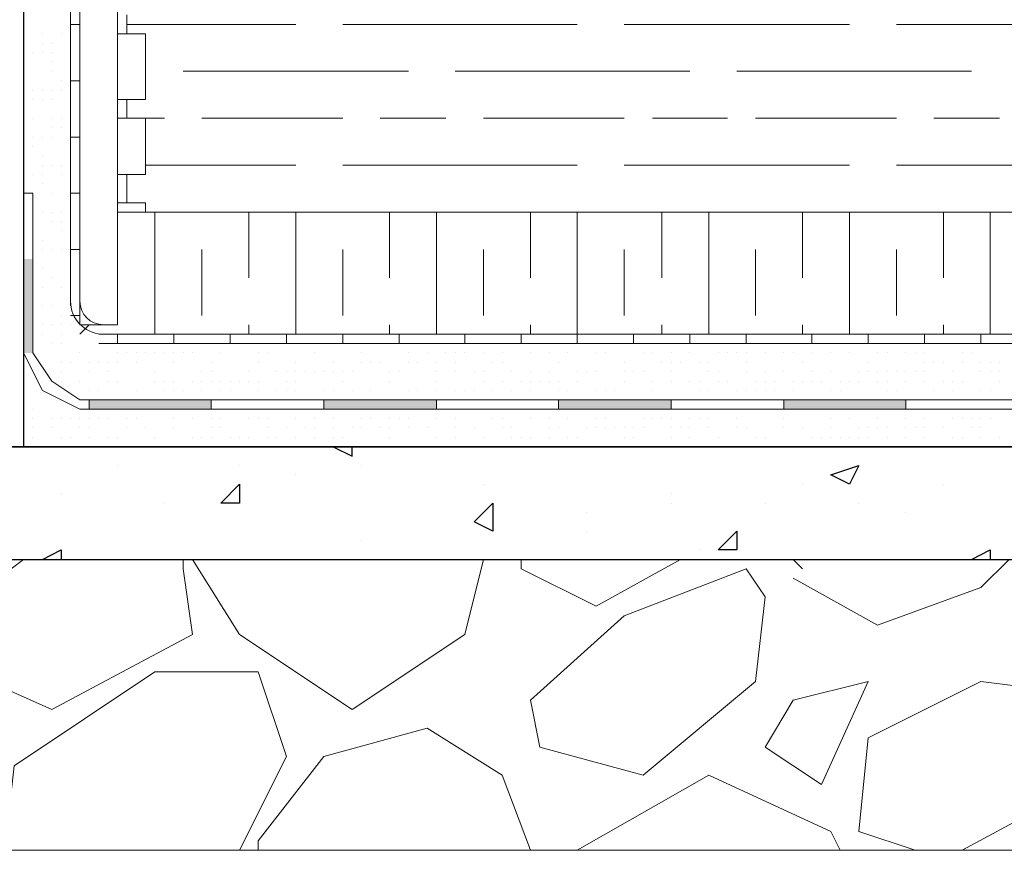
# Model space of a CAD drawing. Header units: metres. Extents: x 5.7 to 89.8, y 4 to 63.5.
# Tile 249 of 256: x 45.9 to 46.9, y 10.8 to 11.7. Entities that reach past the tile are written whole.
import ezdxf

# ---------------------------------------------------------------- set-up
doc = ezdxf.new("R2010")
doc.units = ezdxf.units.M
doc.header["$MEASUREMENT"] = 0
for name, color, linetype in [('PDF17_furn', 7, 'Continuous'), ('PDF17_hatch', 7, 'Continuous'), ('PDF17_hatch-borshi', 7, 'Continuous'), ('PDF17_hatch-plan', 7, 'Continuous'), ('PDF17_Isogam', 7, 'Continuous'), ('PDF17_kaff', 7, 'Continuous'), ('PDF17_wall', 7, 'Continuous')]:
    doc.layers.add(name, color=color, linetype=linetype)

msp = doc.modelspace()

# ---------------------------------------------------------------- linework, layer by layer
at = {"layer": 'PDF17_furn', "lineweight": 18}
msp.add_lwpolyline([(46.0596, 11.4964), (50.7982, 11.4964)], dxfattribs=at)
at = {"layer": 'PDF17_hatch', "lineweight": 25}
for points in [[(46.2522, 11.2557), (46.2715, 11.246), (46.2715, 11.2557)], [(46.0307, 11.2364), (46.0307, 11.2364)], [(46.1559, 11.2364), (46.1559, 11.2364)], [(46.2137, 11.2268), (46.2137, 11.2268)], [(46.2811, 11.2364), (46.2811, 11.2364)], [(46.4063, 11.2171), (46.4063, 11.2171)], [(46.7338, 11.2171), (46.7338, 11.2171)], [(46.8783, 11.2171), (46.8783, 11.2171)], [(45.9729, 11.2075), (45.9729, 11.2075)], [(46.599, 11.2075), (46.599, 11.2075)], [(46.0789, 11.1979), (46.0789, 11.1979)], [(46.599, 11.1979), (46.599, 11.1979)], [(46.6953, 11.1979), (46.6953, 11.1979)], [(46.7916, 11.1979), (46.7916, 11.1979)], [(46.5123, 11.1882), (46.5123, 11.1882)], [(46.8397, 11.1882), (46.8397, 11.1882)], [(46.5123, 11.169), (46.5123, 11.169)], [(46.2811, 11.1594), (46.2811, 11.1594)], [(45.9537, 11.1401), (45.9729, 11.1497), (45.9729, 11.1401)], [(46.6278, 11.1497), (46.6278, 11.1497)], [(46.9072, 11.1401), (46.9264, 11.1497), (46.9264, 11.1401)], [(45.9537, 11.1401), (45.9537, 11.1401)], [(46.1463, 11.1401), (46.1463, 11.1401)], [(46.3293, 11.1401), (46.3293, 11.1401)]]:
    msp.add_lwpolyline(points, dxfattribs=at)
for points in [[(46.7916, 11.2364), (46.7819, 11.2171), (46.7627, 11.2268)], [(46.1559, 11.2171), (46.1559, 11.1979), (46.1367, 11.1979)], [(46.416, 11.1979), (46.416, 11.169), (46.3967, 11.1786)], [(46.6664, 11.169), (46.6664, 11.1497), (46.6471, 11.1497)]]:
    msp.add_lwpolyline(points, close=True, dxfattribs=at)
at = {"layer": 'PDF17_hatch-borshi', "lineweight": 18}
for points in [[(46.2137, 11.6891), (46.0403, 11.6891)], [(46.5026, 11.6891), (46.2619, 11.6891)], [(46.7819, 11.6891), (46.5508, 11.6891)], [(47.0709, 11.6891), (46.8301, 11.6891)], [(45.9344, 11.6794), (45.9344, 11.6794)], [(45.9344, 11.6794), (45.9344, 11.6794)], [(45.9537, 11.6794), (45.9537, 11.6794)], [(45.9729, 11.6794), (45.9729, 11.6794)], [(45.9537, 11.6698), (45.9537, 11.6698)], [(45.9633, 11.6698), (45.9633, 11.6698)], [(45.9633, 11.6698), (45.9633, 11.6698)], [(45.9344, 11.6602), (45.9344, 11.6602)], [(45.944, 11.6602), (45.944, 11.6602)], [(45.9537, 11.6602), (45.9537, 11.6602)], [(45.9537, 11.6602), (45.9537, 11.6602)], [(45.9633, 11.6602), (45.9633, 11.6602)], [(45.9344, 11.6505), (45.9344, 11.6505)], [(45.9633, 11.6505), (45.9633, 11.6505)], [(45.9633, 11.6409), (45.9633, 11.6409)], [(45.9633, 11.6409), (45.9633, 11.6409)], [(45.9826, 11.6505), (45.9826, 11.6505)], [(46.3293, 11.6409), (46.0981, 11.6409)], [(46.6182, 11.6409), (46.3774, 11.6409)], [(46.9072, 11.6409), (46.6664, 11.6409)], [(45.9729, 11.6313), (45.9729, 11.6313)], [(45.9344, 11.6216), (45.9344, 11.6216)], [(45.944, 11.6216), (45.944, 11.6216)], [(45.9537, 11.6216), (45.9537, 11.6216)], [(45.9633, 11.6216), (45.9633, 11.6216)], [(45.9729, 11.6216), (45.9729, 11.6216)], [(45.944, 11.612), (45.944, 11.612)], [(45.9537, 11.612), (45.9537, 11.612)], [(45.9633, 11.612), (45.9633, 11.612)], [(45.9344, 11.5928), (45.9344, 11.5928)], [(45.944, 11.5928), (45.944, 11.5928)], [(45.9633, 11.5928), (45.9633, 11.5928)], [(45.9729, 11.5928), (45.9729, 11.5928)], [(46.0789, 11.5928), (46.0403, 11.5928)], [(46.2619, 11.5928), (46.1174, 11.5928)], [(46.3678, 11.5928), (46.3004, 11.5928)], [(46.5508, 11.5928), (46.4063, 11.5928)], [(46.6567, 11.5928), (46.5797, 11.5928)], [(46.8301, 11.5928), (46.6856, 11.5928)], [(46.936, 11.5928), (46.8686, 11.5928)], [(45.9633, 11.5831), (45.9633, 11.5831)], [(45.9729, 11.5831), (45.9729, 11.5831)], [(45.9344, 11.5735), (45.9344, 11.5735)], [(45.944, 11.5735), (45.944, 11.5735)], [(45.9537, 11.5735), (45.9537, 11.5735)], [(45.9633, 11.5735), (45.9633, 11.5735)], [(45.9344, 11.5639), (45.9344, 11.5639)], [(45.944, 11.5639), (45.944, 11.5639)], [(45.944, 11.5639), (45.944, 11.5639)], [(45.9537, 11.5542), (45.9537, 11.5542)], [(45.9537, 11.5542), (45.9537, 11.5542)], [(45.9537, 11.5446), (45.9537, 11.5446)], [(45.9633, 11.5446), (45.9633, 11.5446)], [(45.9729, 11.5446), (45.9729, 11.5446)], [(46.2137, 11.5446), (46.0596, 11.5446)], [(46.5026, 11.5446), (46.2619, 11.5446)], [(46.7819, 11.5446), (46.5508, 11.5446)], [(47.0709, 11.5446), (46.8301, 11.5446)], [(45.944, 11.535), (45.944, 11.535)], [(45.944, 11.535), (45.944, 11.535)], [(45.9537, 11.535), (45.9537, 11.535)], [(45.9729, 11.535), (45.9729, 11.535)], [(45.9729, 11.535), (45.9729, 11.535)], [(45.9537, 11.5253), (45.9537, 11.5253)], [(45.9633, 11.5157), (45.9633, 11.5157)], [(45.9633, 11.5157), (45.9633, 11.5157)], [(45.9537, 11.4964), (45.9537, 11.4964)], [(45.9633, 11.4964), (45.9633, 11.4964)], [(45.9729, 11.4964), (45.9729, 11.4964)], [(46.0692, 11.3712), (46.0692, 11.4964)], [(46.3293, 11.4964), (46.0981, 11.4964)], [(46.1656, 11.429), (46.1656, 11.4964)], [(46.2137, 11.3712), (46.2137, 11.4964)], [(46.31, 11.429), (46.31, 11.4964)], [(46.3582, 11.3712), (46.3582, 11.4964)], [(46.6182, 11.4964), (46.3774, 11.4964)], [(46.4545, 11.429), (46.4545, 11.4964)], [(46.5026, 11.3712), (46.5026, 11.4964)], [(46.5893, 11.429), (46.5893, 11.4964)], [(46.6375, 11.3712), (46.6375, 11.4964)], [(46.9072, 11.4964), (46.6664, 11.4964)], [(46.7338, 11.429), (46.7338, 11.4964)], [(46.7819, 11.3712), (46.7819, 11.4964)], [(46.8783, 11.429), (46.8783, 11.4964)], [(46.9264, 11.3712), (46.9264, 11.4964)], [(45.9633, 11.4868), (45.9633, 11.4868)], [(45.9729, 11.4868), (45.9729, 11.4868)], [(45.944, 11.4772), (45.944, 11.4772)], [(45.9729, 11.4772), (45.9729, 11.4772)], [(45.9729, 11.4772), (45.9729, 11.4772)], [(45.9537, 11.4675), (45.9537, 11.4675)], [(45.9537, 11.4579), (45.9537, 11.4579)], [(45.9633, 11.4579), (45.9633, 11.4579)], [(45.9729, 11.4579), (45.9729, 11.4579)], [(46.1174, 11.3905), (46.1174, 11.4579)], [(46.2619, 11.3905), (46.2619, 11.4579)], [(46.4063, 11.3905), (46.4063, 11.4579)], [(46.5508, 11.3905), (46.5508, 11.4579)], [(46.6856, 11.3905), (46.6856, 11.4579)], [(46.8301, 11.3905), (46.8301, 11.4579)], [(45.944, 11.4483), (45.944, 11.4483)], [(45.9537, 11.4387), (45.9537, 11.4387)], [(45.9633, 11.429), (45.9633, 11.429)], [(45.9633, 11.429), (45.9633, 11.429)], [(45.9537, 11.4194), (45.9537, 11.4194)], [(45.9729, 11.4194), (45.9729, 11.4194)], [(45.9729, 11.4194), (45.9729, 11.4194)], [(45.944, 11.4098), (45.944, 11.4098)], [(45.944, 11.4098), (45.944, 11.4098)], [(45.9537, 11.4001), (45.9537, 11.4001)], [(45.9633, 11.4001), (45.9633, 11.4001)], [(45.9729, 11.3905), (45.9729, 11.3905)], [(45.944, 11.3809), (45.944, 11.3809)], [(45.9537, 11.3809), (45.9537, 11.3809)], [(45.9633, 11.3809), (45.9633, 11.3809)], [(45.9729, 11.3809), (45.9729, 11.3809)], [(45.9826, 11.3809), (45.9826, 11.3809)], [(46.1656, 11.3712), (46.1656, 11.3809)], [(46.31, 11.3712), (46.31, 11.3809)], [(46.4545, 11.3712), (46.4545, 11.3809)], [(46.5893, 11.3712), (46.5893, 11.3809)], [(46.7338, 11.3712), (46.7338, 11.3809)], [(46.8783, 11.3712), (46.8783, 11.3809)], [(45.9537, 11.3712), (45.9537, 11.3712)], [(45.9729, 11.3712), (45.9729, 11.3712)], [(46.0018, 11.3712), (46.0018, 11.3712)], [(46.0115, 11.3712), (46.0115, 11.3712)], [(45.9633, 11.3616), (45.9633, 11.3616)], [(45.9729, 11.3616), (45.9729, 11.3616)], [(46.0115, 11.3616), (46.0115, 11.3616)], [(46.0981, 11.3616), (46.0981, 11.3616)], [(46.1078, 11.3616), (46.1078, 11.3616)], [(46.127, 11.3616), (46.127, 11.3616)], [(46.1463, 11.3616), (46.1463, 11.3616)], [(46.1559, 11.3616), (46.1559, 11.3616)], [(46.1559, 11.3616), (46.1559, 11.3616)], [(46.1559, 11.3616), (46.1559, 11.3616)], [(46.1944, 11.3616), (46.1944, 11.3616)], [(46.2233, 11.3616), (46.2233, 11.3616)], [(46.233, 11.3616), (46.233, 11.3616)], [(46.2715, 11.3616), (46.2715, 11.3616)], [(46.2811, 11.3616), (46.2811, 11.3616)], [(46.31, 11.3616), (46.31, 11.3616)], [(46.3485, 11.3616), (46.3485, 11.3616)], [(46.3485, 11.3616), (46.3485, 11.3616)], [(46.3967, 11.3616), (46.3967, 11.3616)], [(46.4063, 11.3616), (46.4063, 11.3616)], [(46.416, 11.3616), (46.416, 11.3616)], [(46.4256, 11.3616), (46.4256, 11.3616)], [(46.4352, 11.3616), (46.4352, 11.3616)], [(46.4449, 11.3616), (46.4449, 11.3616)], [(46.4545, 11.3616), (46.4545, 11.3616)], [(46.4738, 11.3616), (46.4738, 11.3616)], [(46.4738, 11.3616), (46.4738, 11.3616)], [(46.5123, 11.3616), (46.5123, 11.3616)], [(46.5315, 11.3616), (46.5315, 11.3616)], [(46.7242, 11.3616), (46.7242, 11.3616)], [(46.7338, 11.3616), (46.7338, 11.3616)], [(46.7531, 11.3616), (46.7531, 11.3616)], [(45.944, 11.352), (45.944, 11.352)], [(45.9922, 11.352), (45.9922, 11.352)], [(45.9922, 11.352), (45.9922, 11.352)], [(45.9922, 11.352), (45.9922, 11.352)], [(46.0307, 11.352), (46.0307, 11.352)], [(46.0403, 11.352), (46.0403, 11.352)], [(46.0403, 11.352), (46.0403, 11.352)], [(46.05, 11.352), (46.05, 11.352)], [(46.0596, 11.352), (46.0596, 11.352)], [(46.0692, 11.352), (46.0692, 11.352)], [(46.0692, 11.352), (46.0692, 11.352)], [(46.0789, 11.352), (46.0789, 11.352)], [(46.0885, 11.352), (46.0885, 11.352)], [(46.0981, 11.352), (46.0981, 11.352)], [(46.1078, 11.352), (46.1078, 11.352)], [(46.1078, 11.352), (46.1078, 11.352)], [(46.1367, 11.352), (46.1367, 11.352)], [(46.1752, 11.352), (46.1752, 11.352)], [(46.1848, 11.352), (46.1848, 11.352)], [(46.233, 11.352), (46.233, 11.352)], [(46.233, 11.352), (46.233, 11.352)], [(46.2811, 11.352), (46.2811, 11.352)], [(46.3293, 11.352), (46.3293, 11.352)], [(46.3485, 11.352), (46.3485, 11.352)], [(46.3678, 11.352), (46.3678, 11.352)], [(46.3774, 11.352), (46.3774, 11.352)], [(46.3774, 11.352), (46.3774, 11.352)], [(46.3871, 11.352), (46.3871, 11.352)], [(46.4063, 11.352), (46.4063, 11.352)], [(46.4256, 11.352), (46.4256, 11.352)], [(46.4545, 11.352), (46.4545, 11.352)], [(46.4738, 11.352), (46.4738, 11.352)], [(46.4738, 11.352), (46.4738, 11.352)], [(46.493, 11.352), (46.493, 11.352)], [(46.5219, 11.352), (46.5219, 11.352)], [(46.5315, 11.352), (46.5315, 11.352)], [(46.5701, 11.352), (46.5701, 11.352)], [(46.5797, 11.352), (46.5797, 11.352)], [(46.599, 11.352), (46.599, 11.352)], [(46.6182, 11.352), (46.6182, 11.352)], [(46.6182, 11.352), (46.6182, 11.352)], [(46.6471, 11.352), (46.6471, 11.352)], [(46.6567, 11.352), (46.6567, 11.352)], [(46.6567, 11.352), (46.6567, 11.352)], [(46.6664, 11.352), (46.6664, 11.352)], [(46.676, 11.352), (46.676, 11.352)], [(46.6953, 11.352), (46.6953, 11.352)], [(46.6953, 11.352), (46.6953, 11.352)], [(46.7145, 11.352), (46.7145, 11.352)], [(46.7145, 11.352), (46.7145, 11.352)], [(46.7145, 11.352), (46.7145, 11.352)], [(46.7242, 11.352), (46.7242, 11.352)], [(46.7434, 11.352), (46.7434, 11.352)], [(46.7627, 11.352), (46.7627, 11.352)], [(46.7819, 11.352), (46.7819, 11.352)], [(46.7819, 11.352), (46.7819, 11.352)], [(46.8108, 11.352), (46.8108, 11.352)], [(46.8205, 11.352), (46.8205, 11.352)], [(46.8397, 11.352), (46.8397, 11.352)], [(46.8494, 11.352), (46.8494, 11.352)], [(46.859, 11.352), (46.859, 11.352)], [(46.859, 11.352), (46.859, 11.352)], [(46.8975, 11.352), (46.8975, 11.352)], [(46.9072, 11.352), (46.9072, 11.352)], [(46.9072, 11.352), (46.9072, 11.352)], [(45.9729, 11.3423), (45.9729, 11.3423)], [(45.9729, 11.3423), (45.9729, 11.3423)], [(45.9826, 11.3423), (45.9826, 11.3423)], [(46.0018, 11.3423), (46.0018, 11.3423)], [(46.0115, 11.3423), (46.0115, 11.3423)], [(46.0211, 11.3423), (46.0211, 11.3423)], [(46.0307, 11.3423), (46.0307, 11.3423)], [(46.05, 11.3423), (46.05, 11.3423)], [(46.0885, 11.3423), (46.0885, 11.3423)], [(46.127, 11.3423), (46.127, 11.3423)], [(46.1752, 11.3423), (46.1752, 11.3423)], [(46.1752, 11.3423), (46.1752, 11.3423)], [(46.2137, 11.3423), (46.2137, 11.3423)], [(46.2522, 11.3423), (46.2522, 11.3423)], [(46.2811, 11.3423), (46.2811, 11.3423)], [(46.2908, 11.3423), (46.2908, 11.3423)], [(46.2908, 11.3423), (46.2908, 11.3423)], [(46.3004, 11.3423), (46.3004, 11.3423)], [(46.3004, 11.3423), (46.3004, 11.3423)], [(46.3293, 11.3423), (46.3293, 11.3423)], [(46.3389, 11.3423), (46.3389, 11.3423)], [(46.3582, 11.3423), (46.3582, 11.3423)], [(46.3774, 11.3423), (46.3774, 11.3423)], [(46.416, 11.3423), (46.416, 11.3423)], [(46.4256, 11.3423), (46.4256, 11.3423)], [(46.4834, 11.3423), (46.4834, 11.3423)], [(46.5508, 11.3423), (46.5508, 11.3423)], [(46.5893, 11.3423), (46.5893, 11.3423)], [(46.599, 11.3423), (46.599, 11.3423)], [(46.6086, 11.3423), (46.6086, 11.3423)], [(46.6086, 11.3423), (46.6086, 11.3423)], [(46.6278, 11.3423), (46.6278, 11.3423)], [(46.6375, 11.3423), (46.6375, 11.3423)], [(46.676, 11.3423), (46.676, 11.3423)], [(46.7338, 11.3423), (46.7338, 11.3423)], [(46.8012, 11.3423), (46.8012, 11.3423)], [(46.859, 11.3423), (46.859, 11.3423)], [(46.8686, 11.3423), (46.8686, 11.3423)], [(46.8783, 11.3423), (46.8783, 11.3423)], [(46.8975, 11.3423), (46.8975, 11.3423)], [(46.9168, 11.3423), (46.9168, 11.3423)], [(46.9264, 11.3423), (46.9264, 11.3423)], [(46.936, 11.3423), (46.936, 11.3423)], [(45.9344, 11.3327), (45.9344, 11.3327)], [(45.9537, 11.3327), (45.9537, 11.3327)], [(45.9729, 11.3327), (45.9729, 11.3327)], [(46.0018, 11.3327), (46.0018, 11.3327)], [(46.0211, 11.3327), (46.0211, 11.3327)], [(46.0692, 11.3327), (46.0692, 11.3327)], [(46.0692, 11.3327), (46.0692, 11.3327)], [(46.1174, 11.3327), (46.1174, 11.3327)], [(46.127, 11.3327), (46.127, 11.3327)], [(46.1656, 11.3327), (46.1656, 11.3327)], [(46.1944, 11.3327), (46.1944, 11.3327)], [(46.1944, 11.3327), (46.1944, 11.3327)], [(46.2041, 11.3327), (46.2041, 11.3327)], [(46.2137, 11.3327), (46.2137, 11.3327)], [(46.2233, 11.3327), (46.2233, 11.3327)], [(46.233, 11.3327), (46.233, 11.3327)], [(46.2426, 11.3327), (46.2426, 11.3327)], [(46.2522, 11.3327), (46.2522, 11.3327)], [(46.2522, 11.3327), (46.2522, 11.3327)], [(46.2619, 11.3327), (46.2619, 11.3327)], [(46.2619, 11.3327), (46.2619, 11.3327)], [(46.2715, 11.3327), (46.2715, 11.3327)], [(46.31, 11.3327), (46.31, 11.3327)], [(46.31, 11.3327), (46.31, 11.3327)], [(46.3197, 11.3327), (46.3197, 11.3327)], [(46.3582, 11.3327), (46.3582, 11.3327)], [(46.3582, 11.3327), (46.3582, 11.3327)], [(46.3774, 11.3327), (46.3774, 11.3327)], [(46.3967, 11.3327), (46.3967, 11.3327)], [(46.4063, 11.3327), (46.4063, 11.3327)], [(46.4352, 11.3327), (46.4352, 11.3327)], [(46.4352, 11.3327), (46.4352, 11.3327)], [(46.4545, 11.3327), (46.4545, 11.3327)], [(46.4738, 11.3327), (46.4738, 11.3327)], [(46.5026, 11.3327), (46.5026, 11.3327)], [(46.5026, 11.3327), (46.5026, 11.3327)], [(46.5026, 11.3327), (46.5026, 11.3327)], [(46.5123, 11.3327), (46.5123, 11.3327)], [(46.5219, 11.3327), (46.5219, 11.3327)], [(46.5219, 11.3327), (46.5219, 11.3327)], [(46.5508, 11.3327), (46.5508, 11.3327)], [(46.5508, 11.3327), (46.5508, 11.3327)], [(46.5604, 11.3327), (46.5604, 11.3327)], [(46.5604, 11.3327), (46.5604, 11.3327)], [(46.5701, 11.3327), (46.5701, 11.3327)], [(46.599, 11.3327), (46.599, 11.3327)], [(46.599, 11.3327), (46.599, 11.3327)], [(46.6375, 11.3327), (46.6375, 11.3327)], [(46.6471, 11.3327), (46.6471, 11.3327)], [(46.676, 11.3327), (46.676, 11.3327)], [(46.6953, 11.3327), (46.6953, 11.3327)], [(46.7145, 11.3327), (46.7145, 11.3327)], [(46.7434, 11.3327), (46.7434, 11.3327)], [(46.7627, 11.3327), (46.7627, 11.3327)], [(46.7916, 11.3327), (46.7916, 11.3327)], [(46.8012, 11.3327), (46.8012, 11.3327)], [(46.8012, 11.3327), (46.8012, 11.3327)], [(46.8108, 11.3327), (46.8108, 11.3327)], [(46.8205, 11.3327), (46.8205, 11.3327)], [(46.8301, 11.3327), (46.8301, 11.3327)], [(46.8397, 11.3327), (46.8397, 11.3327)], [(46.8397, 11.3327), (46.8397, 11.3327)], [(46.8494, 11.3327), (46.8494, 11.3327)], [(46.859, 11.3327), (46.859, 11.3327)], [(46.8879, 11.3327), (46.8879, 11.3327)], [(46.9168, 11.3327), (46.9168, 11.3327)], [(46.9264, 11.3327), (46.9264, 11.3327)], [(46.936, 11.3327), (46.936, 11.3327)], [(45.9537, 11.3231), (45.9537, 11.3231)], [(45.9633, 11.3231), (45.9633, 11.3231)], [(45.9729, 11.3231), (45.9729, 11.3231)], [(45.9922, 11.3231), (45.9922, 11.3231)], [(46.0211, 11.3231), (46.0211, 11.3231)], [(46.0211, 11.3231), (46.0211, 11.3231)], [(46.0307, 11.3231), (46.0307, 11.3231)], [(46.0692, 11.3231), (46.0692, 11.3231)], [(46.0692, 11.3231), (46.0692, 11.3231)], [(46.0789, 11.3231), (46.0789, 11.3231)], [(46.0885, 11.3231), (46.0885, 11.3231)], [(46.1078, 11.3231), (46.1078, 11.3231)], [(46.1174, 11.3231), (46.1174, 11.3231)], [(46.127, 11.3231), (46.127, 11.3231)], [(46.1367, 11.3231), (46.1367, 11.3231)], [(46.1463, 11.3231), (46.1463, 11.3231)], [(46.1559, 11.3231), (46.1559, 11.3231)], [(46.1559, 11.3231), (46.1559, 11.3231)], [(46.1656, 11.3231), (46.1656, 11.3231)], [(46.1656, 11.3231), (46.1656, 11.3231)], [(46.1752, 11.3231), (46.1752, 11.3231)], [(46.2041, 11.3231), (46.2041, 11.3231)], [(46.2137, 11.3231), (46.2137, 11.3231)], [(46.2619, 11.3231), (46.2619, 11.3231)], [(46.31, 11.3231), (46.31, 11.3231)], [(46.3582, 11.3231), (46.3582, 11.3231)], [(46.4063, 11.3231), (46.4063, 11.3231)], [(46.4256, 11.3231), (46.4256, 11.3231)], [(46.4449, 11.3231), (46.4449, 11.3231)], [(46.4545, 11.3231), (46.4545, 11.3231)], [(46.4641, 11.3231), (46.4641, 11.3231)], [(46.4738, 11.3231), (46.4738, 11.3231)], [(46.4834, 11.3231), (46.4834, 11.3231)], [(46.5026, 11.3231), (46.5026, 11.3231)], [(46.5026, 11.3231), (46.5026, 11.3231)], [(46.5508, 11.3231), (46.5508, 11.3231)], [(46.5797, 11.3231), (46.5797, 11.3231)], [(46.599, 11.3231), (46.599, 11.3231)], [(46.6182, 11.3231), (46.6182, 11.3231)], [(46.6278, 11.3231), (46.6278, 11.3231)], [(46.6471, 11.3231), (46.6471, 11.3231)], [(46.6567, 11.3231), (46.6567, 11.3231)], [(46.6856, 11.3231), (46.6856, 11.3231)], [(46.6953, 11.3231), (46.6953, 11.3231)], [(46.7049, 11.3231), (46.7049, 11.3231)], [(46.7242, 11.3231), (46.7242, 11.3231)], [(46.7338, 11.3231), (46.7338, 11.3231)], [(46.7434, 11.3231), (46.7434, 11.3231)], [(46.7434, 11.3231), (46.7434, 11.3231)], [(46.7434, 11.3231), (46.7434, 11.3231)], [(46.7531, 11.3231), (46.7531, 11.3231)], [(46.7723, 11.3231), (46.7723, 11.3231)], [(46.7819, 11.3231), (46.7819, 11.3231)], [(46.7819, 11.3231), (46.7819, 11.3231)], [(46.7916, 11.3231), (46.7916, 11.3231)], [(46.7916, 11.3231), (46.7916, 11.3231)], [(46.8108, 11.3231), (46.8108, 11.3231)], [(46.8205, 11.3231), (46.8205, 11.3231)], [(46.8397, 11.3231), (46.8397, 11.3231)], [(46.859, 11.3231), (46.859, 11.3231)], [(46.8783, 11.3231), (46.8783, 11.3231)], [(46.8879, 11.3231), (46.8879, 11.3231)], [(46.8975, 11.3231), (46.8975, 11.3231)], [(46.936, 11.3231), (46.936, 11.3231)], [(46.936, 11.3231), (46.936, 11.3231)], [(45.9344, 11.3134), (45.9344, 11.3134)], [(46.0018, 11.3134), (46.0018, 11.3134)], [(46.0115, 11.3134), (46.0115, 11.3134)], [(46.05, 11.3134), (46.05, 11.3134)], [(46.05, 11.3134), (46.05, 11.3134)], [(46.05, 11.3134), (46.05, 11.3134)], [(46.0789, 11.3134), (46.0789, 11.3134)], [(46.0885, 11.3134), (46.0885, 11.3134)], [(46.0981, 11.3134), (46.0981, 11.3134)], [(46.0981, 11.3134), (46.0981, 11.3134)], [(46.1174, 11.3134), (46.1174, 11.3134)], [(46.1367, 11.3134), (46.1367, 11.3134)], [(46.1463, 11.3134), (46.1463, 11.3134)], [(46.1752, 11.3134), (46.1752, 11.3134)], [(46.1944, 11.3134), (46.1944, 11.3134)], [(46.2041, 11.3134), (46.2041, 11.3134)], [(46.2137, 11.3134), (46.2137, 11.3134)], [(46.2426, 11.3134), (46.2426, 11.3134)], [(46.2522, 11.3134), (46.2522, 11.3134)], [(46.2715, 11.3134), (46.2715, 11.3134)], [(46.2908, 11.3134), (46.2908, 11.3134)], [(46.2908, 11.3134), (46.2908, 11.3134)], [(46.3293, 11.3134), (46.3293, 11.3134)], [(46.3389, 11.3134), (46.3389, 11.3134)], [(46.3389, 11.3134), (46.3389, 11.3134)], [(46.3582, 11.3134), (46.3582, 11.3134)], [(46.3774, 11.3134), (46.3774, 11.3134)], [(46.3774, 11.3134), (46.3774, 11.3134)], [(46.3871, 11.3134), (46.3871, 11.3134)], [(46.3871, 11.3134), (46.3871, 11.3134)], [(46.3967, 11.3134), (46.3967, 11.3134)], [(46.3967, 11.3134), (46.3967, 11.3134)], [(46.416, 11.3134), (46.416, 11.3134)], [(46.4352, 11.3134), (46.4352, 11.3134)], [(46.4545, 11.3134), (46.4545, 11.3134)], [(46.4545, 11.3134), (46.4545, 11.3134)], [(46.4834, 11.3134), (46.4834, 11.3134)], [(46.493, 11.3134), (46.493, 11.3134)], [(46.5219, 11.3134), (46.5219, 11.3134)], [(46.5315, 11.3134), (46.5315, 11.3134)], [(46.5412, 11.3134), (46.5412, 11.3134)], [(46.5797, 11.3134), (46.5797, 11.3134)], [(46.5797, 11.3134), (46.5797, 11.3134)], [(46.6278, 11.3134), (46.6278, 11.3134)], [(46.6375, 11.3134), (46.6375, 11.3134)], [(46.6664, 11.3134), (46.6664, 11.3134)], [(46.676, 11.3134), (46.676, 11.3134)], [(46.6856, 11.3134), (46.6856, 11.3134)], [(46.6953, 11.3134), (46.6953, 11.3134)], [(46.7049, 11.3134), (46.7049, 11.3134)], [(46.7049, 11.3134), (46.7049, 11.3134)], [(46.7242, 11.3134), (46.7242, 11.3134)], [(46.7627, 11.3134), (46.7627, 11.3134)], [(46.7723, 11.3134), (46.7723, 11.3134)], [(46.8205, 11.3134), (46.8205, 11.3134)], [(46.8301, 11.3134), (46.8301, 11.3134)], [(46.8686, 11.3134), (46.8686, 11.3134)], [(46.8879, 11.3134), (46.8879, 11.3134)], [(46.8879, 11.3134), (46.8879, 11.3134)], [(46.9168, 11.3134), (46.9168, 11.3134)], [(46.9264, 11.3134), (46.9264, 11.3134)], [(45.9633, 11.3038), (45.9633, 11.3038)], [(46.0115, 11.3038), (46.0115, 11.3038)], [(46.0307, 11.3038), (46.0307, 11.3038)], [(46.0307, 11.3038), (46.0307, 11.3038)], [(46.0403, 11.3038), (46.0403, 11.3038)], [(46.0403, 11.3038), (46.0403, 11.3038)], [(46.0981, 11.3038), (46.0981, 11.3038)], [(46.1559, 11.3038), (46.1559, 11.3038)], [(46.1656, 11.3038), (46.1656, 11.3038)], [(46.2233, 11.3038), (46.2233, 11.3038)], [(46.2715, 11.3038), (46.2715, 11.3038)], [(46.2811, 11.3038), (46.2811, 11.3038)], [(46.2811, 11.3038), (46.2811, 11.3038)], [(46.2908, 11.3038), (46.2908, 11.3038)], [(46.3004, 11.3038), (46.3004, 11.3038)], [(46.31, 11.3038), (46.31, 11.3038)], [(46.3197, 11.3038), (46.3197, 11.3038)], [(46.3197, 11.3038), (46.3197, 11.3038)], [(46.3389, 11.3038), (46.3389, 11.3038)], [(46.3485, 11.3038), (46.3485, 11.3038)], [(46.3485, 11.3038), (46.3485, 11.3038)], [(46.3582, 11.3038), (46.3582, 11.3038)], [(46.3967, 11.3038), (46.3967, 11.3038)], [(46.4063, 11.3038), (46.4063, 11.3038)], [(46.416, 11.3038), (46.416, 11.3038)], [(46.4352, 11.3038), (46.4352, 11.3038)], [(46.4738, 11.3038), (46.4738, 11.3038)], [(46.4738, 11.3038), (46.4738, 11.3038)], [(46.5219, 11.3038), (46.5219, 11.3038)], [(46.5315, 11.3038), (46.5315, 11.3038)], [(46.5604, 11.3038), (46.5604, 11.3038)], [(46.5797, 11.3038), (46.5797, 11.3038)], [(46.599, 11.3038), (46.599, 11.3038)], [(46.599, 11.3038), (46.599, 11.3038)], [(46.6086, 11.3038), (46.6086, 11.3038)], [(46.6278, 11.3038), (46.6278, 11.3038)], [(46.6375, 11.3038), (46.6375, 11.3038)], [(46.6471, 11.3038), (46.6471, 11.3038)], [(46.6567, 11.3038), (46.6567, 11.3038)], [(46.676, 11.3038), (46.676, 11.3038)], [(46.7242, 11.3038), (46.7242, 11.3038)], [(46.7627, 11.3038), (46.7627, 11.3038)], [(46.8012, 11.3038), (46.8012, 11.3038)], [(46.8301, 11.3038), (46.8301, 11.3038)], [(46.8397, 11.3038), (46.8397, 11.3038)], [(46.8879, 11.3038), (46.8879, 11.3038)], [(46.9072, 11.3038), (46.9072, 11.3038)], [(46.9168, 11.3038), (46.9168, 11.3038)], [(46.9264, 11.3038), (46.9264, 11.3038)], [(45.944, 11.2942), (45.944, 11.2942)], [(46.0307, 11.2942), (46.0307, 11.2942)], [(46.05, 11.2942), (46.05, 11.2942)], [(46.05, 11.2942), (46.05, 11.2942)], [(46.0596, 11.2942), (46.0596, 11.2942)], [(46.0692, 11.2942), (46.0692, 11.2942)], [(46.1078, 11.2942), (46.1078, 11.2942)], [(46.1174, 11.2942), (46.1174, 11.2942)], [(46.1559, 11.2942), (46.1559, 11.2942)], [(46.1944, 11.2942), (46.1944, 11.2942)], [(46.233, 11.2942), (46.233, 11.2942)], [(46.233, 11.2942), (46.233, 11.2942)], [(46.2522, 11.2942), (46.2522, 11.2942)], [(46.2619, 11.2942), (46.2619, 11.2942)], [(46.3485, 11.2942), (46.3485, 11.2942)], [(46.3582, 11.2942), (46.3582, 11.2942)], [(46.4738, 11.2942), (46.4738, 11.2942)], [(46.5315, 11.2942), (46.5315, 11.2942)], [(46.5412, 11.2942), (46.5412, 11.2942)], [(46.5604, 11.2942), (46.5604, 11.2942)], [(46.5701, 11.2942), (46.5701, 11.2942)], [(46.5797, 11.2942), (46.5797, 11.2942)], [(46.599, 11.2942), (46.599, 11.2942)], [(46.6182, 11.2942), (46.6182, 11.2942)], [(46.6567, 11.2942), (46.6567, 11.2942)], [(46.6567, 11.2942), (46.6567, 11.2942)], [(46.6567, 11.2942), (46.6567, 11.2942)], [(46.6567, 11.2942), (46.6567, 11.2942)], [(46.6664, 11.2942), (46.6664, 11.2942)], [(46.6953, 11.2942), (46.6953, 11.2942)], [(46.7145, 11.2942), (46.7145, 11.2942)], [(46.7242, 11.2942), (46.7242, 11.2942)], [(46.7819, 11.2942), (46.7819, 11.2942)], [(46.8205, 11.2942), (46.8205, 11.2942)], [(46.8494, 11.2942), (46.8494, 11.2942)], [(46.8494, 11.2942), (46.8494, 11.2942)], [(46.859, 11.2942), (46.859, 11.2942)], [(46.8686, 11.2942), (46.8686, 11.2942)], [(46.8783, 11.2942), (46.8783, 11.2942)], [(46.9072, 11.2942), (46.9072, 11.2942)], [(46.9072, 11.2942), (46.9072, 11.2942)], [(45.944, 11.2846), (45.944, 11.2846)], [(45.9633, 11.2846), (45.9633, 11.2846)], [(45.9729, 11.2846), (45.9729, 11.2846)], [(45.9826, 11.2846), (45.9826, 11.2846)], [(45.9826, 11.2846), (45.9826, 11.2846)], [(45.9922, 11.2846), (45.9922, 11.2846)], [(46.0018, 11.2846), (46.0018, 11.2846)], [(46.0115, 11.2846), (46.0115, 11.2846)], [(46.0115, 11.2846), (46.0115, 11.2846)], [(46.0211, 11.2846), (46.0211, 11.2846)], [(46.0403, 11.2846), (46.0403, 11.2846)], [(46.05, 11.2846), (46.05, 11.2846)], [(46.05, 11.2846), (46.05, 11.2846)], [(46.0885, 11.2846), (46.0885, 11.2846)], [(46.0885, 11.2846), (46.0885, 11.2846)], [(46.1078, 11.2846), (46.1078, 11.2846)], [(46.127, 11.2846), (46.127, 11.2846)], [(46.1367, 11.2846), (46.1367, 11.2846)], [(46.1656, 11.2846), (46.1656, 11.2846)], [(46.1752, 11.2846), (46.1752, 11.2846)], [(46.1848, 11.2846), (46.1848, 11.2846)], [(46.2137, 11.2846), (46.2137, 11.2846)], [(46.233, 11.2846), (46.233, 11.2846)], [(46.233, 11.2846), (46.233, 11.2846)], [(46.2522, 11.2846), (46.2522, 11.2846)], [(46.2811, 11.2846), (46.2811, 11.2846)], [(46.2811, 11.2846), (46.2811, 11.2846)], [(46.2908, 11.2846), (46.2908, 11.2846)], [(46.2908, 11.2846), (46.2908, 11.2846)], [(46.2908, 11.2846), (46.2908, 11.2846)], [(46.31, 11.2846), (46.31, 11.2846)], [(46.3197, 11.2846), (46.3197, 11.2846)], [(46.3293, 11.2846), (46.3293, 11.2846)], [(46.3293, 11.2846), (46.3293, 11.2846)], [(46.3293, 11.2846), (46.3293, 11.2846)], [(46.3582, 11.2846), (46.3582, 11.2846)], [(46.3774, 11.2846), (46.3774, 11.2846)], [(46.3774, 11.2846), (46.3774, 11.2846)], [(46.416, 11.2846), (46.416, 11.2846)], [(46.416, 11.2846), (46.416, 11.2846)], [(46.4256, 11.2846), (46.4256, 11.2846)], [(46.4545, 11.2846), (46.4545, 11.2846)], [(46.4738, 11.2846), (46.4738, 11.2846)], [(46.493, 11.2846), (46.493, 11.2846)], [(46.5219, 11.2846), (46.5219, 11.2846)], [(46.5315, 11.2846), (46.5315, 11.2846)], [(46.5701, 11.2846), (46.5701, 11.2846)], [(46.5797, 11.2846), (46.5797, 11.2846)], [(46.5893, 11.2846), (46.5893, 11.2846)], [(46.599, 11.2846), (46.599, 11.2846)], [(46.6182, 11.2846), (46.6182, 11.2846)], [(46.6182, 11.2846), (46.6182, 11.2846)], [(46.6278, 11.2846), (46.6278, 11.2846)], [(46.6375, 11.2846), (46.6375, 11.2846)], [(46.6664, 11.2846), (46.6664, 11.2846)], [(46.7145, 11.2846), (46.7145, 11.2846)], [(46.7145, 11.2846), (46.7145, 11.2846)], [(46.7627, 11.2846), (46.7627, 11.2846)], [(46.7819, 11.2846), (46.7819, 11.2846)], [(46.8108, 11.2846), (46.8108, 11.2846)], [(46.8397, 11.2846), (46.8397, 11.2846)], [(46.859, 11.2846), (46.859, 11.2846)], [(46.8879, 11.2846), (46.8879, 11.2846)], [(46.8975, 11.2846), (46.8975, 11.2846)], [(46.9072, 11.2846), (46.9072, 11.2846)], [(46.9072, 11.2846), (46.9072, 11.2846)], [(46.9168, 11.2846), (46.9168, 11.2846)], [(46.9168, 11.2846), (46.9168, 11.2846)], [(46.9264, 11.2846), (46.9264, 11.2846)], [(45.9344, 11.2749), (45.9344, 11.2749)], [(45.944, 11.2749), (45.944, 11.2749)], [(45.944, 11.2749), (45.944, 11.2749)], [(45.9633, 11.2749), (45.9633, 11.2749)], [(45.9922, 11.2749), (45.9922, 11.2749)], [(46.0018, 11.2749), (46.0018, 11.2749)], [(46.0403, 11.2749), (46.0403, 11.2749)], [(46.0596, 11.2749), (46.0596, 11.2749)], [(46.0885, 11.2749), (46.0885, 11.2749)], [(46.127, 11.2749), (46.127, 11.2749)], [(46.1367, 11.2749), (46.1367, 11.2749)], [(46.1848, 11.2749), (46.1848, 11.2749)], [(46.2041, 11.2749), (46.2041, 11.2749)], [(46.2233, 11.2749), (46.2233, 11.2749)], [(46.233, 11.2749), (46.233, 11.2749)], [(46.233, 11.2749), (46.233, 11.2749)], [(46.2522, 11.2749), (46.2522, 11.2749)], [(46.2715, 11.2749), (46.2715, 11.2749)], [(46.2715, 11.2749), (46.2715, 11.2749)], [(46.2811, 11.2749), (46.2811, 11.2749)], [(46.3004, 11.2749), (46.3004, 11.2749)], [(46.31, 11.2749), (46.31, 11.2749)], [(46.3293, 11.2749), (46.3293, 11.2749)], [(46.3485, 11.2749), (46.3485, 11.2749)], [(46.3774, 11.2749), (46.3774, 11.2749)], [(46.3967, 11.2749), (46.3967, 11.2749)], [(46.4256, 11.2749), (46.4256, 11.2749)], [(46.4256, 11.2749), (46.4256, 11.2749)], [(46.4352, 11.2749), (46.4352, 11.2749)], [(46.4738, 11.2749), (46.4738, 11.2749)], [(46.4738, 11.2749), (46.4738, 11.2749)], [(46.4834, 11.2749), (46.4834, 11.2749)], [(46.5123, 11.2749), (46.5123, 11.2749)], [(46.5123, 11.2749), (46.5123, 11.2749)], [(46.5219, 11.2749), (46.5219, 11.2749)], [(46.5315, 11.2749), (46.5315, 11.2749)], [(46.5412, 11.2749), (46.5412, 11.2749)], [(46.5412, 11.2749), (46.5412, 11.2749)], [(46.5508, 11.2749), (46.5508, 11.2749)], [(46.5508, 11.2749), (46.5508, 11.2749)], [(46.5604, 11.2749), (46.5604, 11.2749)], [(46.5701, 11.2749), (46.5701, 11.2749)], [(46.5701, 11.2749), (46.5701, 11.2749)], [(46.599, 11.2749), (46.599, 11.2749)], [(46.6086, 11.2749), (46.6086, 11.2749)], [(46.6182, 11.2749), (46.6182, 11.2749)], [(46.6375, 11.2749), (46.6375, 11.2749)], [(46.6664, 11.2749), (46.6664, 11.2749)], [(46.6664, 11.2749), (46.6664, 11.2749)], [(46.676, 11.2749), (46.676, 11.2749)], [(46.676, 11.2749), (46.676, 11.2749)], [(46.7145, 11.2749), (46.7145, 11.2749)], [(46.7145, 11.2749), (46.7145, 11.2749)], [(46.7338, 11.2749), (46.7338, 11.2749)], [(46.7627, 11.2749), (46.7627, 11.2749)], [(46.7627, 11.2749), (46.7627, 11.2749)], [(46.7916, 11.2749), (46.7916, 11.2749)], [(46.8012, 11.2749), (46.8012, 11.2749)], [(46.8012, 11.2749), (46.8012, 11.2749)], [(46.8108, 11.2749), (46.8108, 11.2749)], [(46.8205, 11.2749), (46.8205, 11.2749)], [(46.8397, 11.2749), (46.8397, 11.2749)], [(46.8397, 11.2749), (46.8397, 11.2749)], [(46.8494, 11.2749), (46.8494, 11.2749)], [(46.859, 11.2749), (46.859, 11.2749)], [(46.859, 11.2749), (46.859, 11.2749)], [(46.859, 11.2749), (46.859, 11.2749)], [(46.8783, 11.2749), (46.8783, 11.2749)], [(46.8783, 11.2749), (46.8783, 11.2749)], [(46.9072, 11.2749), (46.9072, 11.2749)], [(46.9168, 11.2749), (46.9168, 11.2749)], [(45.944, 11.2653), (45.944, 11.2653)], [(45.9729, 11.2653), (45.9729, 11.2653)], [(45.9826, 11.2653), (45.9826, 11.2653)], [(46.0018, 11.2653), (46.0018, 11.2653)], [(46.0211, 11.2653), (46.0211, 11.2653)], [(46.0307, 11.2653), (46.0307, 11.2653)], [(46.0692, 11.2653), (46.0692, 11.2653)], [(46.0692, 11.2653), (46.0692, 11.2653)], [(46.1078, 11.2653), (46.1078, 11.2653)], [(46.1174, 11.2653), (46.1174, 11.2653)], [(46.127, 11.2653), (46.127, 11.2653)], [(46.1463, 11.2653), (46.1463, 11.2653)], [(46.1463, 11.2653), (46.1463, 11.2653)], [(46.1559, 11.2653), (46.1559, 11.2653)], [(46.1656, 11.2653), (46.1656, 11.2653)], [(46.1656, 11.2653), (46.1656, 11.2653)], [(46.1848, 11.2653), (46.1848, 11.2653)], [(46.1848, 11.2653), (46.1848, 11.2653)], [(46.1944, 11.2653), (46.1944, 11.2653)], [(46.1944, 11.2653), (46.1944, 11.2653)], [(46.2137, 11.2653), (46.2137, 11.2653)], [(46.233, 11.2653), (46.233, 11.2653)], [(46.2522, 11.2653), (46.2522, 11.2653)], [(46.2619, 11.2653), (46.2619, 11.2653)], [(46.31, 11.2653), (46.31, 11.2653)], [(46.31, 11.2653), (46.31, 11.2653)], [(46.3582, 11.2653), (46.3582, 11.2653)], [(46.3774, 11.2653), (46.3774, 11.2653)], [(46.4063, 11.2653), (46.4063, 11.2653)], [(46.4352, 11.2653), (46.4352, 11.2653)], [(46.4449, 11.2653), (46.4449, 11.2653)], [(46.4545, 11.2653), (46.4545, 11.2653)], [(46.4545, 11.2653), (46.4545, 11.2653)], [(46.4738, 11.2653), (46.4738, 11.2653)], [(46.493, 11.2653), (46.493, 11.2653)], [(46.5026, 11.2653), (46.5026, 11.2653)], [(46.5026, 11.2653), (46.5026, 11.2653)], [(46.5026, 11.2653), (46.5026, 11.2653)], [(46.5508, 11.2653), (46.5508, 11.2653)], [(46.5604, 11.2653), (46.5604, 11.2653)], [(46.599, 11.2653), (46.599, 11.2653)], [(46.6182, 11.2653), (46.6182, 11.2653)], [(46.6182, 11.2653), (46.6182, 11.2653)], [(46.6471, 11.2653), (46.6471, 11.2653)], [(46.6856, 11.2653), (46.6856, 11.2653)], [(46.6953, 11.2653), (46.6953, 11.2653)], [(46.6953, 11.2653), (46.6953, 11.2653)], [(46.7434, 11.2653), (46.7434, 11.2653)], [(46.7434, 11.2653), (46.7434, 11.2653)], [(46.7434, 11.2653), (46.7434, 11.2653)], [(46.7531, 11.2653), (46.7531, 11.2653)], [(46.7627, 11.2653), (46.7627, 11.2653)], [(46.7723, 11.2653), (46.7723, 11.2653)], [(46.7819, 11.2653), (46.7819, 11.2653)], [(46.7916, 11.2653), (46.7916, 11.2653)], [(46.8012, 11.2653), (46.8012, 11.2653)], [(46.8205, 11.2653), (46.8205, 11.2653)], [(46.8397, 11.2653), (46.8397, 11.2653)], [(46.859, 11.2653), (46.859, 11.2653)], [(46.8879, 11.2653), (46.8879, 11.2653)], [(46.8975, 11.2653), (46.8975, 11.2653)], [(46.9168, 11.2653), (46.9168, 11.2653)], [(46.936, 11.2653), (46.936, 11.2653)], [(45.9537, 11.2557), (45.9537, 11.2557)], [(46.0115, 11.2557), (46.0115, 11.2557)], [(46.0789, 11.2557), (46.0789, 11.2557)], [(46.0981, 11.2557), (46.0981, 11.2557)], [(46.1078, 11.2557), (46.1078, 11.2557)], [(46.127, 11.2557), (46.127, 11.2557)], [(46.3293, 11.2557), (46.3293, 11.2557)], [(46.3774, 11.2557), (46.3774, 11.2557)], [(46.4063, 11.2557), (46.4063, 11.2557)], [(46.416, 11.2557), (46.416, 11.2557)], [(46.416, 11.2557), (46.416, 11.2557)], [(46.4256, 11.2557), (46.4256, 11.2557)], [(46.4545, 11.2557), (46.4545, 11.2557)], [(46.493, 11.2557), (46.493, 11.2557)], [(46.5315, 11.2557), (46.5315, 11.2557)], [(46.5797, 11.2557), (46.5797, 11.2557)], [(46.6278, 11.2557), (46.6278, 11.2557)], [(46.6567, 11.2557), (46.6567, 11.2557)], [(46.7145, 11.2557), (46.7145, 11.2557)], [(46.7242, 11.2557), (46.7242, 11.2557)], [(46.7338, 11.2557), (46.7338, 11.2557)], [(46.7531, 11.2557), (46.7531, 11.2557)], [(46.8108, 11.2557), (46.8108, 11.2557)], [(46.8686, 11.2557), (46.8686, 11.2557)], [(46.8783, 11.2557), (46.8783, 11.2557)], [(46.936, 11.2557), (46.936, 11.2557)], [(45.9344, 11.1401), (45.8959, 11.1112), (45.8766, 11.0245), (45.9633, 10.986), (46.1078, 11.063), (46.0981, 11.1305), (46.0981, 11.1401)], [(46.1078, 11.1401), (46.1559, 11.063), (46.2715, 10.986), (46.3871, 11.063), (46.4063, 11.1401)], [(46.6086, 11.1401), (46.5219, 11.0919), (46.4449, 11.1305), (46.4449, 11.1401)], [(46.7242, 11.1208), (46.8108, 11.0727), (46.9168, 11.1112), (46.9457, 11.1401)], [(46.7338, 11.1305), (46.7242, 11.1401)], [(45.9151, 10.8415), (45.9248, 10.9282), (46.0692, 11.0245), (46.1752, 11.0245), (46.2041, 10.9378), (46.1559, 10.8415)], [(46.8975, 10.8415), (47.0227, 10.9089), (47.0131, 10.9764), (46.9938, 11.0053), (46.9168, 11.0149), (46.8012, 10.9571), (46.7916, 10.8608), (46.8494, 10.8415)], [(46.4545, 10.8415), (46.4256, 10.9186), (46.3485, 10.9667), (46.2426, 10.9378), (46.1752, 10.8512), (46.1752, 10.8415)], [(46.7723, 10.8415), (46.7627, 10.8608), (46.6375, 10.9186), (46.5026, 10.8415)]]:
    msp.add_lwpolyline(points, dxfattribs=at)
for points in [[(46.4545, 10.9956), (46.5508, 11.0823), (46.676, 11.1305), (46.6953, 11.1016), (46.6856, 11.0149), (46.5701, 10.9186), (46.4641, 10.9475)], [(46.7242, 10.9956), (46.6953, 10.9475), (46.7531, 10.9089), (46.8012, 11.0149)]]:
    msp.add_lwpolyline(points, close=True, dxfattribs=at)
at = {"layer": 'PDF17_hatch-plan', "lineweight": 18}
for points in [[(46.0307, 11.3809), (45.9922, 11.3809), (45.9922, 14.8385), (46.0307, 14.8385)], [(46.0307, 11.612), (46.0596, 11.612), (46.0596, 11.6794), (46.0307, 11.6794)], [(46.0307, 11.535), (46.0596, 11.535), (46.0596, 11.5928), (46.0307, 11.5928)], [(46.0307, 11.4964), (46.0596, 11.4964), (46.0596, 11.5061), (46.0307, 11.5061)]]:
    msp.add_lwpolyline(points, close=True, dxfattribs=at)
for points in [[(46.0403, 11.6987), (46.0403, 11.6794)], [(46.0403, 11.612), (46.0403, 11.5928)], [(46.0403, 11.535), (46.0403, 11.5061)]]:
    msp.add_lwpolyline(points, dxfattribs=at)
at = {"layer": 'PDF17_Isogam', "lineweight": 13}
for points in [[(54.0535, 11.2942), (45.9922, 11.2942), (45.9537, 11.3134), (45.9344, 11.352), (45.9344, 11.5157), (45.944, 11.5157), (45.944, 11.352), (45.9633, 11.3231), (45.9922, 11.3038), (54.0535, 11.3038)], [(46.0018, 11.3038), (46.0018, 11.2942)], [(46.2426, 11.3038), (46.2426, 11.2942)], [(46.3582, 11.3038), (46.3582, 11.2942)], [(46.4834, 11.3038), (46.4834, 11.2942)], [(46.599, 11.3038), (46.599, 11.2942)], [(46.7145, 11.3038), (46.7145, 11.2942)], [(46.8397, 11.3038), (46.8397, 11.2942)]]:
    msp.add_lwpolyline(points, dxfattribs=at)
msp.add_lwpolyline([(46.127, 11.2942), (46.127, 11.3038)], close=True, dxfattribs=at)
at = {"layer": 'PDF17_Isogam', "transparency": 33554559}
for points in [[(45.944, 11.352), (45.9344, 11.352), (45.9344, 11.4483)], [(45.9344, 11.4483), (45.944, 11.4483), (45.944, 11.352)], [(45.944, 11.352), (45.944, 11.352), (45.9344, 11.352)], [(46.0018, 11.2942), (46.127, 11.2942), (46.0018, 11.3038)], [(46.127, 11.2942), (46.0018, 11.3038), (46.127, 11.3038)], [(46.0018, 11.2942), (46.127, 11.2942), (46.0018, 11.3038)], [(46.127, 11.2942), (46.0018, 11.3038), (46.127, 11.3038)], [(46.2426, 11.2942), (46.3582, 11.2942), (46.2426, 11.3038)], [(46.3582, 11.2942), (46.2426, 11.3038), (46.3582, 11.3038)], [(46.4834, 11.2942), (46.599, 11.2942), (46.4834, 11.3038)], [(46.599, 11.2942), (46.4834, 11.3038), (46.599, 11.3038)], [(46.7145, 11.2942), (46.8397, 11.2942), (46.7145, 11.3038)], [(46.8397, 11.2942), (46.7145, 11.3038), (46.8397, 11.3038)]]:
    msp.add_solid(points, dxfattribs=at)
at = {"layer": 'PDF17_kaff', "lineweight": 20}
for points in [[(45.9826, 14.8481), (45.9826, 11.4001)], [(45.9922, 14.8385), (45.9922, 11.4579), (45.9826, 11.4579)], [(45.9922, 11.6891), (45.9826, 11.6891)], [(45.9922, 11.6313), (45.9826, 11.6313)], [(45.9922, 11.5735), (45.9826, 11.5735)], [(45.9922, 11.5157), (45.9826, 11.5157)], [(45.9922, 11.3905), (45.9826, 11.3905)], [(45.9922, 11.3712), (46.0018, 11.3809)], [(54.1113, 11.3712), (46.0115, 11.3712)], [(46.0307, 11.3712), (46.0307, 11.3616)], [(46.0885, 11.3712), (46.0885, 11.3616)], [(46.1463, 11.3712), (46.1463, 11.3616)], [(46.2041, 11.3712), (46.2041, 11.3616)], [(46.2619, 11.3712), (46.2619, 11.3616)], [(46.3197, 11.3712), (46.3197, 11.3616)], [(46.3871, 11.3712), (46.3871, 11.3616)], [(46.4449, 11.3712), (46.4449, 11.3616)], [(46.5026, 11.3712), (46.5026, 11.3616)], [(46.5604, 11.3712), (46.5604, 11.3616)], [(46.6182, 11.3712), (46.6182, 11.3616)], [(46.676, 11.3712), (46.676, 11.3616)], [(46.7434, 11.3712), (46.7434, 11.3616)], [(46.8012, 11.3712), (46.8012, 11.3616)], [(46.859, 11.3712), (46.859, 11.3616)], [(46.9168, 11.3712), (46.9168, 11.3616)], [(54.747, 11.3616), (54.1113, 11.3616), (46.0115, 11.3616)], [(43.8541, 10.8415), (54.4484, 10.8415)]]:
    msp.add_lwpolyline(points, dxfattribs=at)
at = {"layer": 'PDF17_kaff', "lineweight": 30}
msp.add_lwpolyline([(54.0728, 11.2557), (43.4399, 11.2557)], close=True, dxfattribs=at)
msp.add_lwpolyline([(43.4399, 11.1401), (53.9572, 11.1401), (53.9572, 10.9571), (54.4484, 10.9571)], dxfattribs=at)
at = {"layer": 'PDF17_kaff', "lineweight": 20}
for radius, start, end in [(0.0337, 180, 266.6382), (0.0241, 180.0001, 269.9999)]:
    msp.add_arc((46.0163, 11.4049), radius, start, end, dxfattribs=at)
at = {"layer": 'PDF17_wall', "lineweight": 25}
msp.add_lwpolyline([(45.9344, 15.3104), (45.9344, 11.2557)], dxfattribs=at)

doc.saveas('drawing.dxf')
